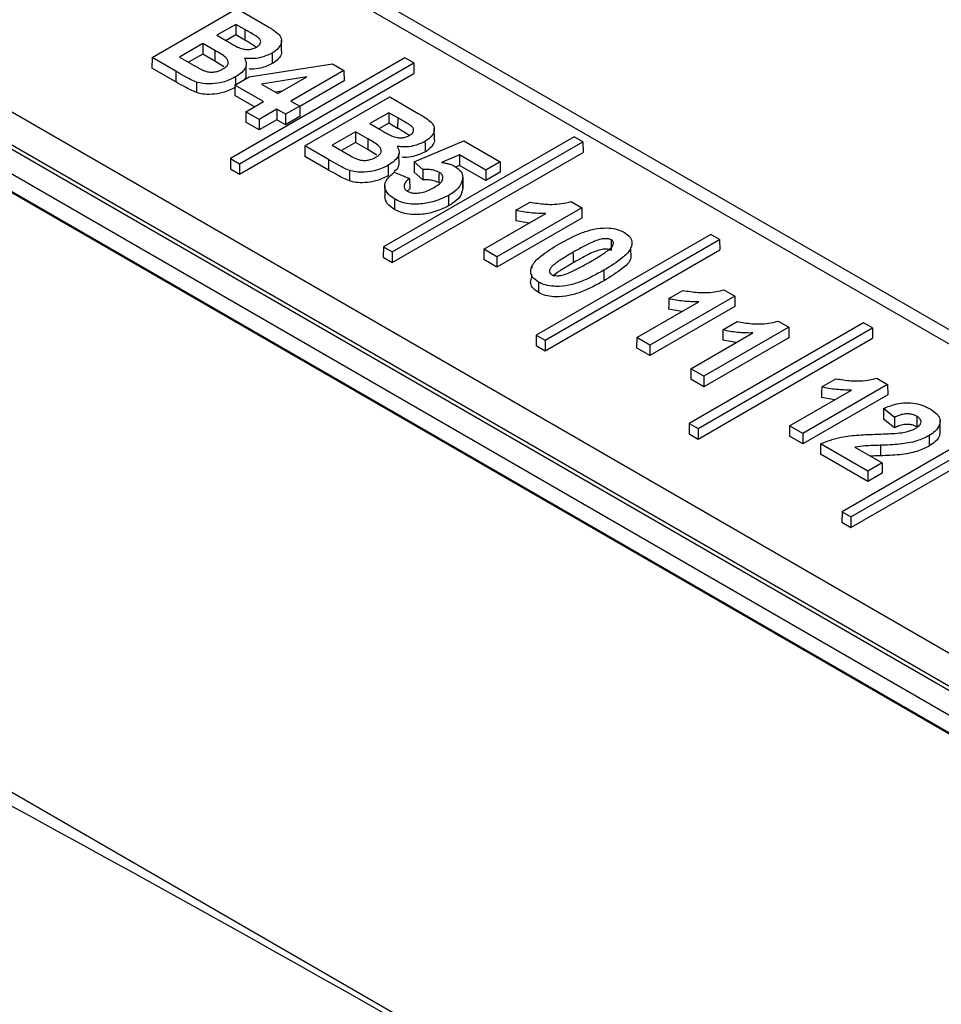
# Paper-space layout 'Sheet1' of a CAD drawing. Header units: millimetres. Extents: x -1 to 420, y -14 to 297.
# Tile 101 of 110: x 332.66 to 336.99, y 250.73 to 255.36. Entities that reach past the tile are written whole.
import ezdxf

# ---------------------------------------------------------------- set-up
doc = ezdxf.new("R2010")
doc.units = ezdxf.units.MM

psp = doc.layouts.new('Sheet1')

# ---------------------------------------------------------------- linework, layer by layer
at = {"color": 7, "linetype": 'Continuous', "lineweight": 25}
for p, q in [((341.124, 251.4703), (333.7676, 255.7171)), ((341.224, 251.4802), (333.8676, 255.727)), ((333.2848, 255.1799), (333.6836, 255.4101)), ((333.6836, 255.4101), (333.8175, 255.3328)), ((333.6784, 255.3361), (333.5895, 255.2847)), ((333.7206, 255.3117), (333.6784, 255.3361)), ((333.6784, 255.3361), (333.6784, 255.2866)), ((333.5228, 255.2462), (333.4131, 255.1829)), ((333.5805, 255.2128), (333.5228, 255.2462)), ((333.5228, 255.2462), (333.5228, 255.1968)), ((333.5895, 255.2847), (333.6375, 255.257)), ((333.6784, 255.2866), (333.6323, 255.26)), ((333.7202, 255.2625), (333.6784, 255.2866)), ((333.8929, 255.2133), (333.8924, 255.2622)), ((344.2703, 248.2019), (332.1363, 255.2067)), ((333.5805, 255.2128), (333.5802, 255.1636)), ((333.2848, 255.1799), (333.2841, 255.1309)), ((333.3962, 255.1156), (333.2848, 255.1799)), ((333.4131, 255.1829), (333.4793, 255.1446)), ((333.5228, 255.1968), (333.4559, 255.1582)), ((333.5802, 255.1636), (333.5228, 255.1968)), ((333.6224, 255.136), (333.5802, 255.1636)), ((334.4729, 255.1789), (333.6534, 254.7059)), ((333.6951, 254.6818), (334.5146, 255.1549)), ((334.5146, 255.1549), (334.4729, 255.1789)), ((334.5146, 255.1549), (334.5153, 255.1059)), ((333.3958, 255.0664), (333.2841, 255.1309)), ((333.3962, 255.1156), (333.3958, 255.0664)), ((333.727, 255.0935), (333.7265, 255.1425)), ((333.7407, 255.0896), (334.1326, 255.1509)), ((334.1862, 255.12), (333.9371, 254.9762)), ((334.1326, 255.1509), (334.1862, 255.12)), ((334.1862, 255.12), (334.1869, 255.071)), ((343.9499, 248.211), (332.0456, 255.0832)), ((343.9799, 248.214), (332.0756, 255.0862)), ((333.674, 255.0511), (333.7407, 255.0896)), ((333.6951, 254.6324), (334.5153, 255.1059)), ((334.0116, 255.0902), (333.799, 255.0559)), ((333.8756, 255.0117), (334.0116, 255.0902)), ((334.1869, 255.071), (333.9787, 254.9507)), ((333.674, 255.0511), (333.6732, 255.0021)), ((333.8089, 254.9732), (333.674, 255.0511)), ((333.799, 255.0559), (333.8756, 255.0117)), ((333.8931, 255.0218), (333.8657, 255.0174)), ((333.7661, 254.9485), (333.6732, 255.0021)), ((333.7259, 254.9253), (333.8089, 254.9732)), ((333.9371, 254.9762), (333.9786, 254.9522)), ((334.0032, 254.7651), (334.402, 254.9954)), ((334.402, 254.9954), (334.5359, 254.9181)), ((343.749, 248.211), (332.0456, 254.9672)), ((333.7259, 254.9253), (333.7251, 254.8763)), ((333.7874, 254.8897), (333.7259, 254.9253)), ((333.8704, 254.9377), (333.7874, 254.8897)), ((333.9119, 254.9137), (333.8704, 254.9377)), ((333.8704, 254.9377), (333.8704, 254.8882)), ((333.9786, 254.9522), (333.9119, 254.9137)), ((333.9786, 254.9522), (333.9794, 254.9032)), ((334.3969, 254.9213), (334.3079, 254.87)), ((334.439, 254.897), (334.3969, 254.9213)), ((334.3969, 254.9213), (334.3969, 254.8719)), ((343.677, 248.1694), (332.0456, 254.8841)), ((333.7874, 254.8403), (333.7251, 254.8763)), ((333.7874, 254.8897), (333.7874, 254.8403)), ((333.8704, 254.8882), (333.7874, 254.8403)), ((333.9119, 254.8643), (333.8704, 254.8882)), ((333.9119, 254.9137), (333.9119, 254.8643)), ((333.9794, 254.9032), (333.9119, 254.8643)), ((343.5598, 248.2323), (332.1046, 254.8452)), ((334.2412, 254.8315), (334.1315, 254.7681)), ((334.299, 254.7981), (334.2412, 254.8315)), ((334.2412, 254.8315), (334.2412, 254.782)), ((334.3079, 254.87), (334.356, 254.8422)), ((334.3969, 254.8719), (334.3507, 254.8453)), ((334.4386, 254.8478), (334.3969, 254.8719)), ((334.6113, 254.7985), (334.6108, 254.8475)), ((334.299, 254.7981), (334.2986, 254.7489)), ((335.2674, 254.8081), (334.3718, 254.2911)), ((334.4135, 254.2671), (335.3091, 254.7841)), ((334.5169, 254.6902), (334.7496, 254.7887)), ((334.7496, 254.7887), (334.9202, 254.6903)), ((335.3091, 254.7841), (335.2674, 254.8081)), ((335.3091, 254.7841), (335.3098, 254.7351)), ((334.0032, 254.7651), (334.0025, 254.7161)), ((334.1146, 254.7009), (334.0032, 254.7651)), ((334.1315, 254.7681), (334.1977, 254.7299)), ((334.2412, 254.782), (334.1743, 254.7434)), ((334.2986, 254.7489), (334.2412, 254.782)), ((334.3408, 254.7212), (334.2986, 254.7489)), ((333.6534, 254.7059), (333.6527, 254.6569)), ((333.6534, 254.7059), (333.6951, 254.6818)), ((334.1142, 254.6516), (334.0025, 254.7161)), ((334.1146, 254.7009), (334.1142, 254.6516)), ((334.4135, 254.2176), (335.3098, 254.7351)), ((334.4454, 254.6787), (334.4449, 254.7278)), ((334.5169, 254.6902), (334.5162, 254.6413)), ((334.5578, 254.6547), (334.5169, 254.6902)), ((334.7296, 254.7233), (334.645, 254.6875)), ((334.7296, 254.7233), (334.7295, 254.6739)), ((334.8535, 254.6517), (334.7296, 254.7233)), ((334.9202, 254.6903), (334.8535, 254.6517)), ((334.9202, 254.6903), (334.9209, 254.6413)), ((333.6527, 254.6569), (333.6951, 254.6324)), ((333.6951, 254.6818), (333.6951, 254.6324)), ((334.5578, 254.6547), (334.5575, 254.6054)), ((334.7295, 254.6739), (334.7109, 254.666)), ((334.8535, 254.6023), (334.7295, 254.6739)), ((334.8535, 254.6517), (334.8535, 254.6023)), ((334.4229, 254.6419), (334.4947, 254.6123)), ((334.5575, 254.6054), (334.5162, 254.6413)), ((334.7454, 254.5673), (334.7449, 254.6163)), ((334.9209, 254.6413), (334.8535, 254.6023)), ((334.3784, 254.5774), (334.3779, 254.5285)), ((334.4954, 254.5634), (334.4825, 254.5506)), ((335.3039, 254.4747), (334.9051, 254.2445)), ((334.9943, 254.4628), (335.0609, 254.5013)), ((335.2534, 254.5039), (335.3039, 254.4747)), ((335.3039, 254.4747), (335.3047, 254.4257)), ((334.8436, 254.28), (335.1347, 254.4481)), ((335.3047, 254.4257), (334.9051, 254.1951)), ((335.056, 254.4026), (334.9933, 254.4137)), ((335.9097, 254.3495), (335.0902, 253.8764)), ((335.1319, 253.8523), (335.9514, 254.3254)), ((335.9514, 254.3254), (335.9097, 254.3495)), ((335.9514, 254.3254), (335.9522, 254.2764)), ((334.3718, 254.2911), (334.3711, 254.2421)), ((334.3718, 254.2911), (334.4135, 254.2671)), ((334.8436, 254.28), (334.8429, 254.231)), ((334.9051, 254.2445), (334.8436, 254.28)), ((335.1319, 253.8029), (335.9522, 254.2764)), ((335.5357, 254.2382), (335.5351, 254.2872)), ((334.3711, 254.2421), (334.4135, 254.2176)), ((334.4135, 254.2671), (334.4135, 254.2176)), ((334.9051, 254.1951), (334.8429, 254.231)), ((334.9051, 254.2445), (334.9051, 254.1951)), ((335.0688, 254.1983), (335.0687, 254.1915)), ((335.0684, 254.1626), (335.0683, 254.1494)), ((335.9718, 254.0891), (336.0224, 254.06)), ((336.0224, 254.06), (335.6236, 253.8298)), ((335.7127, 254.0481), (335.7793, 254.0866)), ((336.0224, 254.06), (336.0231, 254.011)), ((335.562, 253.8653), (335.8532, 254.0333)), ((336.0231, 254.011), (335.6236, 253.7803)), ((335.7745, 253.9879), (335.7118, 253.999)), ((336.6282, 253.9347), (335.8087, 253.4616)), ((335.8503, 253.4376), (336.6698, 253.9107)), ((336.2766, 253.9132), (335.8778, 253.683)), ((335.9669, 253.9013), (336.0336, 253.9398)), ((336.2261, 253.9424), (336.2766, 253.9132)), ((336.2766, 253.9132), (336.2773, 253.8642)), ((336.6698, 253.9107), (336.6282, 253.9347)), ((336.6698, 253.9107), (336.6706, 253.8617)), ((335.0902, 253.8764), (335.0895, 253.8274)), ((335.0902, 253.8764), (335.1319, 253.8523)), ((335.562, 253.8653), (335.5613, 253.8163)), ((335.6236, 253.8298), (335.562, 253.8653)), ((335.8163, 253.7185), (336.1074, 253.8866)), ((335.8503, 253.3882), (336.6706, 253.8617)), ((336.2773, 253.8642), (335.8778, 253.6336)), ((335.0895, 253.8274), (335.1319, 253.8029)), ((335.1319, 253.8523), (335.1319, 253.8029)), ((335.6236, 253.7803), (335.5613, 253.8163)), ((335.6236, 253.8298), (335.6236, 253.7803)), ((336.0287, 253.8411), (335.966, 253.8522)), ((335.8163, 253.7185), (335.8155, 253.6695)), ((335.8778, 253.683), (335.8163, 253.7185)), ((335.8778, 253.683), (335.8778, 253.6336)), ((336.6902, 253.6744), (336.7408, 253.6452)), ((335.8778, 253.6336), (335.8155, 253.6695)), ((336.7408, 253.6452), (336.342, 253.415)), ((336.4311, 253.6334), (336.4978, 253.6718)), ((336.7408, 253.6452), (336.7415, 253.5962)), ((336.2804, 253.4505), (336.5716, 253.6186)), ((336.7415, 253.5962), (336.342, 253.3656)), ((336.4929, 253.5732), (336.4302, 253.5843)), ((337.3466, 253.52), (336.5271, 253.0469)), ((336.5688, 253.0228), (337.3883, 253.4959)), ((336.7727, 253.4899), (336.7215, 253.5314)), ((335.8087, 253.4616), (335.8079, 253.4127)), ((335.8087, 253.4616), (335.8503, 253.4376)), ((336.2804, 253.4505), (336.2797, 253.4015)), ((336.342, 253.415), (336.2804, 253.4505)), ((336.5688, 252.9734), (337.389, 253.4469)), ((336.7726, 253.4405), (336.7208, 253.4824)), ((336.9879, 253.4246), (336.9874, 253.4736)), ((335.8079, 253.4127), (335.8503, 253.3882)), ((335.8503, 253.4376), (335.8503, 253.3882)), ((336.342, 253.3656), (336.2797, 253.4015)), ((336.342, 253.415), (336.342, 253.3656)), ((336.6481, 253.2383), (336.4258, 253.3666)), ((336.5872, 253.3505), (336.7148, 253.2768)), ((336.7071, 253.3589), (336.7071, 253.3096)), ((336.6481, 253.1889), (336.425, 253.3177)), ((336.7148, 253.2768), (336.6481, 253.2383)), ((336.7148, 253.2768), (336.7156, 253.2278)), ((336.6481, 253.2383), (336.6481, 253.1889)), ((336.7156, 253.2278), (336.6481, 253.1889)), ((336.5271, 253.0469), (336.5263, 252.9979)), ((336.5271, 253.0469), (336.5688, 253.0228)), ((336.5263, 252.9979), (336.5688, 252.9734)), ((336.5688, 253.0228), (336.5688, 252.9734)), ((339.0131, 248.0404), (331.7723, 252.2204))]:
    psp.add_line(p, q, dxfattribs=at)
at = {"color": 7, "linetype": 'Continuous', "lineweight": 25, "flags": 128}
for points in [[(333.8488, 255.2008), (333.8489, 255.186), (333.849, 255.1712), (333.8492, 255.1516)], [(334.5672, 254.786), (334.5673, 254.7713), (334.5675, 254.7565), (334.5676, 254.7368)], [(334.4947, 254.6123), (334.495, 254.595), (334.4952, 254.5792), (334.4954, 254.5634)], [(334.7449, 254.6124), (334.745, 254.5977), (334.7452, 254.583), (334.7454, 254.5634)], [(334.6779, 254.5324), (334.678, 254.5176), (334.6781, 254.5029), (334.6783, 254.4832)], [(334.9943, 254.4628), (334.9938, 254.4383), (334.9933, 254.4137)], [(335.2626, 254.2652), (335.2627, 254.2504), (335.2629, 254.2356), (335.263, 254.2159)], [(335.7127, 254.0481), (335.7122, 254.0235), (335.7118, 253.999)], [(335.9669, 253.9013), (335.9665, 253.8768), (335.966, 253.8522)], [(336.4311, 253.6334), (336.4306, 253.6088), (336.4302, 253.5843)], [(336.8781, 253.4949), (336.8779, 253.4729), (336.8777, 253.4457)], [(336.4258, 253.3666), (336.4254, 253.3422), (336.425, 253.3177)]]:
    psp.add_lwpolyline(points, dxfattribs=at)
at = {"color": 7, "linetype": 'Continuous', "lineweight": 25}
psp.add_ellipse((340.2237, 144.9038), major_axis=(-71.1009, 111.7438), ratio=0.546425, start_param=5.435695, end_param=5.512897, dxfattribs=at)
for points, knots in [([(333.7206, 255.3117), (333.7205, 255.3068), (333.7205, 255.297), (333.7203, 255.2806), (333.7202, 255.2691), (333.7202, 255.2625)], [0, 0, 0, 0, 0.300005, 0.60001, 1, 1, 1, 1]), ([(333.7757, 255.2296), (333.7808, 255.233), (333.7901, 255.239), (333.7957, 255.2503), (333.7953, 255.2611), (333.7802, 255.2793), (333.7503, 255.2941), (333.7277, 255.3075), (333.7206, 255.3117)], [0, 0, 0, 0, 0.131769, 0.235855, 0.339755, 0.444817, 0.822898, 1, 1, 1, 1]), ([(333.8175, 255.3328), (333.8342, 255.3228), (333.8605, 255.3072), (333.8892, 255.2816), (333.8948, 255.2559), (333.8854, 255.2296), (333.8658, 255.2114), (333.8519, 255.2027), (333.8488, 255.2008)], [0, 0, 0, 0, 0.272655, 0.42918, 0.58766, 0.767803, 0.948239, 1, 1, 1, 1]), ([(333.6375, 255.257), (333.642, 255.2544), (333.6531, 255.248), (333.6708, 255.2378), (333.6849, 255.2306), (333.692, 255.227)], [0, 0, 0, 0, 0.249811, 0.624689, 1, 1, 1, 1]), ([(333.7747, 255.229), (333.7634, 255.2364), (333.7458, 255.2478), (333.727, 255.2586), (333.7202, 255.2625)], [0, 0, 0, 0, 0.638014, 1, 1, 1, 1]), ([(333.618, 255.1266), (333.6252, 255.1314), (333.6373, 255.1394), (333.6441, 255.154), (333.6429, 255.1672), (333.6247, 255.1889), (333.5999, 255.2024), (333.5805, 255.2128)], [0, 0, 0, 0, 0.181691, 0.306939, 0.432205, 0.558045, 1, 1, 1, 1]), ([(333.692, 255.227), (333.701, 255.2238), (333.7152, 255.2187), (333.7382, 255.2176), (333.7572, 255.2207), (333.7688, 255.2259), (333.775, 255.2292), (333.7757, 255.2296)], [0, 0, 0, 0, 0.3396744, 0.5331087, 0.7271773, 0.9688422, 1, 1, 1, 1]), ([(333.8488, 255.2008), (333.8314, 255.1928), (333.8029, 255.1797), (333.7548, 255.1737), (333.7296, 255.1763), (333.7184, 255.1774)], [0, 0, 0, 0, 0.463364, 0.760031, 1, 1, 1, 1]), ([(333.8916, 255.2132), (333.8921, 255.2115), (333.8954, 255.2007), (333.8849, 255.1804), (333.8663, 255.1622), (333.8523, 255.1535), (333.8492, 255.1516)], [0, 0, 0, 0, 0.074655, 0.47877, 0.883619, 1, 1, 1, 1]), ([(333.7184, 255.1774), (333.7227, 255.1691), (333.7313, 255.1526), (333.7221, 255.1271), (333.7028, 255.1058), (333.6846, 255.0944), (333.676, 255.0891)], [0, 0, 0, 0, 0.265136, 0.522658, 0.777065, 1, 1, 1, 1]), ([(333.4936, 255.065), (333.4839, 255.0692), (333.4646, 255.0774), (333.4329, 255.0949), (333.4102, 255.1076), (333.3962, 255.1156)], [0, 0, 0, 0, 0.275221, 0.549845, 1, 1, 1, 1]), ([(333.4793, 255.1446), (333.4915, 255.1378), (333.5098, 255.1276), (333.5341, 255.1157), (333.5538, 255.1117), (333.5729, 255.1118), (333.5947, 255.1154), (333.6092, 255.1217), (333.617, 255.126), (333.618, 255.1266)], [0, 0, 0, 0, 0.30921, 0.462668, 0.5709, 0.678502, 0.804386, 0.974983, 1, 1, 1, 1]), ([(333.8492, 255.1516), (333.8317, 255.1437), (333.803, 255.1307), (333.7622, 255.1247), (333.7442, 255.1263), (333.7403, 255.1266)], [0, 0, 0, 0, 0.548795, 0.90003, 1, 1, 1, 1]), ([(333.4933, 255.0158), (333.4837, 255.0199), (333.4643, 255.0282), (333.4326, 255.0456), (333.4099, 255.0584), (333.3958, 255.0664)], [0, 0, 0, 0, 0.2749899, 0.5493256, 1, 1, 1, 1]), ([(333.4936, 255.065), (333.4936, 255.0601), (333.4935, 255.0503), (333.4934, 255.0338), (333.4934, 255.0224), (333.4933, 255.0158)], [0, 0, 0, 0, 0.300005, 0.60001, 1, 1, 1, 1]), ([(333.676, 255.0891), (333.6573, 255.0798), (333.6248, 255.0638), (333.5694, 255.0559), (333.526, 255.0562), (333.5035, 255.0624), (333.4936, 255.065)], [0, 0, 0, 0, 0.364205, 0.62996, 0.838304, 1, 1, 1, 1]), ([(333.676, 255.0891), (333.6761, 255.0841), (333.6762, 255.0743), (333.6762, 255.0621), (333.6763, 255.0548), (333.6763, 255.0524)], [0, 0, 0, 0, 0.4028817, 0.8057627, 1, 1, 1, 1]), ([(333.7251, 255.0936), (333.725, 255.0898), (333.7249, 255.0839), (333.7201, 255.0786), (333.7183, 255.0767)], [0, 0, 0, 0, 0.626441, 1, 1, 1, 1]), ([(333.6764, 255.0398), (333.6576, 255.0306), (333.6251, 255.0146), (333.5696, 255.0067), (333.5259, 255.0069), (333.5033, 255.0131), (333.4933, 255.0158)], [0, 0, 0, 0, 0.362915, 0.628826, 0.8378, 1, 1, 1, 1]), ([(334.439, 254.897), (334.4389, 254.8921), (334.4389, 254.8822), (334.4387, 254.8658), (334.4387, 254.8544), (334.4386, 254.8478)], [0, 0, 0, 0, 0.300005, 0.60001, 1, 1, 1, 1]), ([(334.4941, 254.8149), (334.4993, 254.8182), (334.5085, 254.8243), (334.5141, 254.8355), (334.5137, 254.8463), (334.4986, 254.8645), (334.4687, 254.8793), (334.4462, 254.8927), (334.439, 254.897)], [0, 0, 0, 0, 0.131769, 0.235855, 0.339755, 0.444817, 0.822898, 1, 1, 1, 1]), ([(334.5359, 254.9181), (334.5526, 254.9081), (334.5789, 254.8924), (334.6076, 254.8669), (334.6133, 254.8412), (334.6038, 254.8148), (334.5843, 254.7966), (334.5703, 254.788), (334.5672, 254.786)], [0, 0, 0, 0, 0.272646, 0.429173, 0.587654, 0.767799, 0.948239, 1, 1, 1, 1]), ([(334.356, 254.8422), (334.3604, 254.8397), (334.3715, 254.8333), (334.3892, 254.8231), (334.4033, 254.8159), (334.4104, 254.8123)], [0, 0, 0, 0, 0.249851, 0.624689, 1, 1, 1, 1]), ([(334.4931, 254.8143), (334.4818, 254.8216), (334.4642, 254.8331), (334.4454, 254.8439), (334.4386, 254.8478)], [0, 0, 0, 0, 0.638014, 1, 1, 1, 1]), ([(334.3364, 254.7118), (334.3436, 254.7166), (334.3557, 254.7247), (334.3626, 254.7393), (334.3613, 254.7524), (334.3431, 254.7742), (334.3183, 254.7876), (334.299, 254.7981)], [0, 0, 0, 0, 0.181691, 0.306939, 0.432205, 0.558045, 1, 1, 1, 1]), ([(334.4104, 254.8123), (334.4195, 254.809), (334.4336, 254.8039), (334.4566, 254.8029), (334.4756, 254.806), (334.4872, 254.8112), (334.4934, 254.8145), (334.4941, 254.8149)], [0, 0, 0, 0, 0.3396744, 0.5331087, 0.7271773, 0.9688422, 1, 1, 1, 1]), ([(334.5672, 254.786), (334.5498, 254.778), (334.5213, 254.7649), (334.4732, 254.7589), (334.4481, 254.7615), (334.4368, 254.7627)], [0, 0, 0, 0, 0.463364, 0.760031, 1, 1, 1, 1]), ([(334.61, 254.7984), (334.6105, 254.7967), (334.6138, 254.786), (334.6033, 254.7657), (334.5848, 254.7475), (334.5707, 254.7388), (334.5676, 254.7368)], [0, 0, 0, 0, 0.074655, 0.47877, 0.883619, 1, 1, 1, 1]), ([(334.4368, 254.7627), (334.4411, 254.7543), (334.4497, 254.7379), (334.4406, 254.7124), (334.4212, 254.6911), (334.403, 254.6797), (334.3945, 254.6743)], [0, 0, 0, 0, 0.265136, 0.522658, 0.777065, 1, 1, 1, 1]), ([(334.5676, 254.7368), (334.5501, 254.7289), (334.5215, 254.7159), (334.4806, 254.71), (334.4627, 254.7115), (334.4587, 254.7119)], [0, 0, 0, 0, 0.548795, 0.90003, 1, 1, 1, 1]), ([(334.212, 254.6503), (334.2023, 254.6544), (334.183, 254.6627), (334.1513, 254.6801), (334.1287, 254.6929), (334.1146, 254.7009)], [0, 0, 0, 0, 0.275221, 0.549845, 1, 1, 1, 1]), ([(334.1977, 254.7299), (334.2099, 254.7231), (334.2282, 254.7128), (334.2525, 254.7009), (334.2722, 254.697), (334.2914, 254.6971), (334.3131, 254.7007), (334.3276, 254.707), (334.3354, 254.7113), (334.3364, 254.7118)], [0, 0, 0, 0, 0.30921, 0.462668, 0.5709, 0.678502, 0.804386, 0.974983, 1, 1, 1, 1]), ([(334.2118, 254.6011), (334.2021, 254.6052), (334.1827, 254.6134), (334.151, 254.6309), (334.1283, 254.6437), (334.1142, 254.6516)], [0, 0, 0, 0, 0.2749899, 0.5493256, 1, 1, 1, 1]), ([(334.212, 254.6503), (334.212, 254.6454), (334.212, 254.6355), (334.2119, 254.6191), (334.2118, 254.6076), (334.2118, 254.6011)], [0, 0, 0, 0, 0.300005, 0.60001, 1, 1, 1, 1]), ([(334.3945, 254.6743), (334.3757, 254.6651), (334.3432, 254.6491), (334.2878, 254.6412), (334.2444, 254.6415), (334.2219, 254.6476), (334.212, 254.6503)], [0, 0, 0, 0, 0.364205, 0.62996, 0.838304, 1, 1, 1, 1]), ([(334.3945, 254.6743), (334.3945, 254.6694), (334.3946, 254.6596), (334.3947, 254.6432), (334.3948, 254.6317), (334.3948, 254.6251)], [0, 0, 0, 0, 0.300005, 0.60001, 1, 1, 1, 1]), ([(334.4436, 254.6789), (334.4431, 254.6752), (334.4416, 254.6635), (334.4323, 254.6517), (334.4228, 254.645), (334.4221, 254.6446)], [0, 0, 0, 0, 0.298331, 0.950648, 1, 1, 1, 1]), ([(334.6331, 254.6412), (334.6255, 254.6447), (334.6104, 254.6517), (334.5832, 254.6553), (334.5657, 254.6549), (334.5578, 254.6547)], [0, 0, 0, 0, 0.353386, 0.70753, 1, 1, 1, 1]), ([(334.645, 254.6875), (334.6506, 254.6867), (334.6619, 254.6851), (334.6781, 254.6817), (334.6933, 254.6766), (334.702, 254.6722), (334.7064, 254.6699)], [0, 0, 0, 0, 0.249203, 0.49892, 0.745924, 1, 1, 1, 1]), ([(334.7064, 254.6699), (334.7175, 254.6621), (334.7389, 254.647), (334.7451, 254.6254), (334.7449, 254.6143), (334.7449, 254.6124)], [0, 0, 0, 0, 0.474486, 0.911004, 1, 1, 1, 1]), ([(334.3948, 254.6251), (334.3761, 254.6159), (334.3436, 254.5999), (334.288, 254.5919), (334.2443, 254.5922), (334.2217, 254.5984), (334.2118, 254.6011)], [0, 0, 0, 0, 0.362915, 0.628826, 0.8378, 1, 1, 1, 1]), ([(334.4238, 254.5164), (334.4104, 254.5257), (334.385, 254.5435), (334.3754, 254.5761), (334.3855, 254.6104), (334.4088, 254.63), (334.4229, 254.6419)], [0, 0, 0, 0, 0.259701, 0.49187, 0.690504, 1, 1, 1, 1]), ([(334.4947, 254.6123), (334.4862, 254.6055), (334.4727, 254.5945), (334.4681, 254.5771), (334.4704, 254.5632), (334.4795, 254.5562), (334.4841, 254.5526)], [0, 0, 0, 0, 0.378892, 0.607035, 0.797173, 1, 1, 1, 1]), ([(334.6327, 254.592), (334.6252, 254.5954), (334.6102, 254.6024), (334.583, 254.606), (334.5655, 254.6056), (334.5575, 254.6054)], [0, 0, 0, 0, 0.35157, 0.703998, 1, 1, 1, 1]), ([(334.6096, 254.57), (334.6214, 254.5774), (334.6391, 254.5885), (334.6517, 254.6073), (334.6522, 254.6221), (334.6445, 254.6339), (334.6361, 254.6392), (334.6331, 254.6412)], [0, 0, 0, 0, 0.3674866, 0.5501326, 0.7340247, 0.9029533, 1, 1, 1, 1]), ([(334.6331, 254.6412), (334.633, 254.6347), (334.6329, 254.6232), (334.6328, 254.6068), (334.6327, 254.5969), (334.6327, 254.592)], [0, 0, 0, 0, 0.397904, 0.698952, 1, 1, 1, 1]), ([(334.7449, 254.6124), (334.7413, 254.5993), (334.7342, 254.5735), (334.7034, 254.548), (334.6831, 254.5356), (334.6779, 254.5324)], [0, 0, 0, 0, 0.434112, 0.854269, 1, 1, 1, 1]), ([(334.4841, 254.5526), (334.4891, 254.5503), (334.499, 254.5456), (334.5201, 254.543), (334.5459, 254.5444), (334.5784, 254.5532), (334.5981, 254.5638), (334.6096, 254.57)], [0, 0, 0, 0, 0.132008, 0.264939, 0.438401, 0.668783, 1, 1, 1, 1]), ([(334.7454, 254.5634), (334.7418, 254.5503), (334.7347, 254.5244), (334.7038, 254.4988), (334.6835, 254.4864), (334.6783, 254.4832)], [0, 0, 0, 0, 0.4344197, 0.8547761, 1, 1, 1, 1]), ([(334.4234, 254.4671), (334.4096, 254.4766), (334.3836, 254.4944), (334.3797, 254.5176), (334.3779, 254.5285)], [0, 0, 0, 0, 0.528816, 1, 1, 1, 1]), ([(334.4238, 254.5164), (334.4238, 254.5114), (334.4237, 254.5016), (334.4236, 254.4852), (334.4235, 254.4737), (334.4234, 254.4671)], [0, 0, 0, 0, 0.300005, 0.60001, 1, 1, 1, 1]), ([(334.6779, 254.5324), (334.6542, 254.5214), (334.6128, 254.502), (334.5461, 254.4911), (334.493, 254.4917), (334.4531, 254.5012), (334.4329, 254.5117), (334.4238, 254.5164)], [0, 0, 0, 0, 0.318307, 0.557367, 0.714231, 0.871505, 1, 1, 1, 1]), ([(334.6783, 254.4832), (334.6545, 254.4721), (334.613, 254.4528), (334.5461, 254.4418), (334.4929, 254.4424), (334.4529, 254.4519), (334.4326, 254.4624), (334.4234, 254.4671)], [0, 0, 0, 0, 0.318145, 0.557147, 0.71417, 0.87158, 1, 1, 1, 1]), ([(335.1347, 254.4481), (335.1227, 254.448), (335.0987, 254.4477), (335.063, 254.4505), (335.0277, 254.455), (335.0055, 254.4602), (334.9943, 254.4628)], [0, 0, 0, 0, 0.2501835, 0.5007204, 0.7485594, 1, 1, 1, 1]), ([(335.0609, 254.5013), (335.0842, 254.4974), (335.1359, 254.4888), (335.2043, 254.4912), (335.2424, 254.501), (335.2534, 254.5039)], [0, 0, 0, 0, 0.368418, 0.816256, 1, 1, 1, 1]), ([(335.1967, 254.3041), (335.2318, 254.3233), (335.2816, 254.3506), (335.36, 254.3758), (335.4146, 254.3816), (335.4622, 254.3768), (335.4888, 254.3674), (335.5013, 254.3607), (335.5039, 254.3593)], [0, 0, 0, 0, 0.403459, 0.572994, 0.744529, 0.857061, 0.970024, 1, 1, 1, 1]), ([(335.4425, 254.3237), (335.4386, 254.3254), (335.4308, 254.3289), (335.4134, 254.33), (335.3901, 254.3271), (335.3542, 254.3146), (335.3115, 254.2928), (335.279, 254.2744), (335.2626, 254.2652)], [0, 0, 0, 0, 0.065622, 0.131872, 0.228788, 0.384334, 0.690831, 1, 1, 1, 1]), ([(335.3412, 254.2198), (335.358, 254.2297), (335.39, 254.2484), (335.425, 254.2719), (335.4457, 254.29), (335.4522, 254.3015), (335.4534, 254.311), (335.4502, 254.3182), (335.4452, 254.3218), (335.4425, 254.3237)], [0, 0, 0, 0, 0.324263, 0.615654, 0.722798, 0.830816, 0.892628, 0.944415, 1, 1, 1, 1]), ([(335.5039, 254.3593), (335.5142, 254.352), (335.5342, 254.3377), (335.5424, 254.3087), (335.5325, 254.2741), (335.4868, 254.2293), (335.4382, 254.1997), (335.4079, 254.1813)], [0, 0, 0, 0, 0.133957, 0.260766, 0.410729, 0.633355, 1, 1, 1, 1]), ([(335.4425, 254.3237), (335.4425, 254.3187), (335.4424, 254.3089), (335.4423, 254.2925), (335.4422, 254.281), (335.4422, 254.2744)], [0, 0, 0, 0, 0.300005, 0.60001, 1, 1, 1, 1]), ([(335.1002, 254.1259), (335.0898, 254.1333), (335.0695, 254.1477), (335.0615, 254.1771), (335.0718, 254.2121), (335.1187, 254.2567), (335.1671, 254.2861), (335.1967, 254.3041)], [0, 0, 0, 0, 0.1361047, 0.2625998, 0.4145621, 0.6413114, 1, 1, 1, 1]), ([(335.4422, 254.2744), (335.4388, 254.276), (335.432, 254.2792), (335.4169, 254.2808), (335.3961, 254.2789), (335.3594, 254.2681), (335.3153, 254.2453), (335.2805, 254.2258), (335.263, 254.2159)], [0, 0, 0, 0, 0.058044, 0.11674, 0.201854, 0.340309, 0.667991, 1, 1, 1, 1]), ([(335.2626, 254.2652), (335.2458, 254.2553), (335.214, 254.2365), (335.179, 254.2131), (335.1585, 254.1949), (335.1521, 254.1836), (335.151, 254.1741), (335.1539, 254.167), (335.159, 254.1634), (335.1616, 254.1615)], [0, 0, 0, 0, 0.325171, 0.61647, 0.723602, 0.831563, 0.892583, 0.943851, 1, 1, 1, 1]), ([(335.534, 254.2383), (335.5334, 254.2357), (335.5293, 254.2178), (335.485, 254.1803), (335.4377, 254.1506), (335.4083, 254.1321)], [0, 0, 0, 0, 0.060071, 0.415789, 1, 1, 1, 1]), ([(335.4079, 254.1813), (335.3729, 254.162), (335.323, 254.1347), (335.2444, 254.1094), (335.1894, 254.1036), (335.1418, 254.1084), (335.1152, 254.1178), (335.1028, 254.1245), (335.1002, 254.1259)], [0, 0, 0, 0, 0.402632, 0.573135, 0.745677, 0.857884, 0.970523, 1, 1, 1, 1]), ([(335.1616, 254.1615), (335.1655, 254.1597), (335.1734, 254.1562), (335.191, 254.155), (335.2144, 254.158), (335.25, 254.1706), (335.2926, 254.1922), (335.3249, 254.2106), (335.3412, 254.2198)], [0, 0, 0, 0, 0.065962, 0.132493, 0.232333, 0.385654, 0.691453, 1, 1, 1, 1]), ([(335.263, 254.2159), (335.2464, 254.206), (335.2149, 254.1872), (335.1819, 254.1666), (335.1695, 254.1547), (335.1681, 254.1533)], [0, 0, 0, 0, 0.499028, 0.944154, 1, 1, 1, 1]), ([(335.4079, 254.1813), (335.408, 254.1764), (335.408, 254.1665), (335.4081, 254.1501), (335.4082, 254.1386), (335.4083, 254.1321)], [0, 0, 0, 0, 0.300005, 0.60001, 1, 1, 1, 1]), ([(335.0999, 254.0767), (335.0894, 254.0841), (335.0693, 254.0985), (335.0607, 254.1254), (335.0671, 254.1416), (335.0701, 254.1492)], [0, 0, 0, 0, 0.364248, 0.702314, 1, 1, 1, 1]), ([(335.4083, 254.1321), (335.3732, 254.1128), (335.3233, 254.0854), (335.2444, 254.0601), (335.1892, 254.0542), (335.1414, 254.0592), (335.1148, 254.0686), (335.1024, 254.0753), (335.0999, 254.0767)], [0, 0, 0, 0, 0.401717, 0.57278, 0.745909, 0.858255, 0.97103, 1, 1, 1, 1]), ([(335.1002, 254.1259), (335.1002, 254.1209), (335.1001, 254.1111), (335.1, 254.0947), (335.0999, 254.0832), (335.0999, 254.0767)], [0, 0, 0, 0, 0.300005, 0.60001, 1, 1, 1, 1]), ([(335.7793, 254.0866), (335.8027, 254.0827), (335.8543, 254.0741), (335.9228, 254.0765), (335.9608, 254.0863), (335.9718, 254.0891)], [0, 0, 0, 0, 0.368418, 0.816256, 1, 1, 1, 1]), ([(335.8532, 254.0333), (335.8411, 254.0332), (335.8171, 254.033), (335.7814, 254.0358), (335.7462, 254.0403), (335.7239, 254.0455), (335.7127, 254.0481)], [0, 0, 0, 0, 0.2501835, 0.5007204, 0.7485594, 1, 1, 1, 1]), ([(336.0336, 253.9398), (336.0569, 253.9359), (336.1086, 253.9273), (336.177, 253.9297), (336.215, 253.9395), (336.2261, 253.9424)], [0, 0, 0, 0, 0.368418, 0.816256, 1, 1, 1, 1]), ([(336.1074, 253.8866), (336.0954, 253.8865), (336.0713, 253.8862), (336.0356, 253.889), (336.0004, 253.8935), (335.9781, 253.8987), (335.9669, 253.9013)], [0, 0, 0, 0, 0.2501835, 0.5007204, 0.7485594, 1, 1, 1, 1]), ([(336.4978, 253.6718), (336.5211, 253.668), (336.5727, 253.6593), (336.6412, 253.6618), (336.6792, 253.6716), (336.6902, 253.6744)], [0, 0, 0, 0, 0.368418, 0.816256, 1, 1, 1, 1]), ([(336.5716, 253.6186), (336.5596, 253.6185), (336.5355, 253.6183), (336.4998, 253.621), (336.4646, 253.6256), (336.4423, 253.6308), (336.4311, 253.6334)], [0, 0, 0, 0, 0.2501835, 0.5007204, 0.7485594, 1, 1, 1, 1]), ([(336.7215, 253.5314), (336.7413, 253.5396), (336.7732, 253.553), (336.8271, 253.5604), (336.8718, 253.5567), (336.9107, 253.5456), (336.9312, 253.5348), (336.941, 253.5297)], [0, 0, 0, 0, 0.296028, 0.478336, 0.661472, 0.837572, 1, 1, 1, 1]), ([(336.7215, 253.5314), (336.7214, 253.5232), (336.7211, 253.5069), (336.7209, 253.4906), (336.7208, 253.4824)], [0, 0, 0, 0, 0.500025, 1, 1, 1, 1]), ([(336.7727, 253.4899), (336.7727, 253.4825), (336.7727, 253.4661), (336.7727, 253.4496), (336.7726, 253.4405)], [0, 0, 0, 0, 0.44807, 1, 1, 1, 1]), ([(336.8781, 253.4949), (336.8711, 253.4984), (336.8594, 253.5042), (336.8379, 253.5072), (336.816, 253.5059), (336.7936, 253.4997), (336.7796, 253.4931), (336.7727, 253.4899)], [0, 0, 0, 0, 0.228294, 0.385968, 0.543512, 0.777066, 1, 1, 1, 1]), ([(336.8707, 253.4378), (336.8783, 253.4428), (336.8905, 253.4507), (336.8985, 253.4646), (336.8976, 253.4764), (336.8905, 253.487), (336.8821, 253.4923), (336.8781, 253.4949)], [0, 0, 0, 0, 0.303116, 0.484798, 0.667489, 0.838696, 1, 1, 1, 1]), ([(336.941, 253.5297), (336.9536, 253.5213), (336.9753, 253.507), (336.9891, 253.4808), (336.9858, 253.4536), (336.9693, 253.4266), (336.9463, 253.4113), (336.9362, 253.4046)], [0, 0, 0, 0, 0.234705, 0.402363, 0.570141, 0.810479, 1, 1, 1, 1]), ([(336.8777, 253.4457), (336.8708, 253.4492), (336.859, 253.455), (336.8376, 253.4579), (336.8159, 253.4566), (336.7935, 253.4504), (336.7795, 253.4437), (336.7726, 253.4405)], [0, 0, 0, 0, 0.228748, 0.385118, 0.541327, 0.774704, 1, 1, 1, 1]), ([(336.4258, 253.3666), (336.4569, 253.3785), (336.5118, 253.3996), (336.606, 253.408), (336.6626, 253.4102), (336.6913, 253.4113)], [0, 0, 0, 0, 0.3926409, 0.6931727, 1, 1, 1, 1]), ([(336.6913, 253.4113), (336.7033, 253.4117), (336.7272, 253.4125), (336.766, 253.414), (336.7926, 253.4166), (336.8072, 253.418)], [0, 0, 0, 0, 0.308728, 0.617406, 1, 1, 1, 1]), ([(336.9362, 253.4046), (336.9175, 253.3956), (336.8769, 253.376), (336.7957, 253.3619), (336.7373, 253.36), (336.7071, 253.3589)], [0, 0, 0, 0, 0.292826, 0.633976, 1, 1, 1, 1]), ([(336.8072, 253.418), (336.8165, 253.4196), (336.8327, 253.4225), (336.8543, 253.4293), (336.8652, 253.435), (336.8707, 253.4378)], [0, 0, 0, 0, 0.398606, 0.694649, 1, 1, 1, 1]), ([(336.9362, 253.4046), (336.9362, 253.3997), (336.9363, 253.3898), (336.9364, 253.3734), (336.9365, 253.362), (336.9366, 253.3554)], [0, 0, 0, 0, 0.300005, 0.60001, 1, 1, 1, 1]), ([(336.9866, 253.4247), (336.9865, 253.4191), (336.9864, 253.4023), (336.9694, 253.3774), (336.9466, 253.3621), (336.9366, 253.3554)], [0, 0, 0, 0, 0.215223, 0.654029, 1, 1, 1, 1]), ([(336.7071, 253.3589), (336.6951, 253.3585), (336.6712, 253.3577), (336.6308, 253.3567), (336.6031, 253.3527), (336.5872, 253.3505)], [0, 0, 0, 0, 0.297389, 0.594787, 1, 1, 1, 1]), ([(336.9366, 253.3554), (336.9179, 253.3463), (336.8773, 253.3267), (336.7959, 253.3127), (336.7374, 253.3107), (336.7071, 253.3096)], [0, 0, 0, 0, 0.292357, 0.633726, 1, 1, 1, 1]), ([(336.7071, 253.3096), (336.6951, 253.3093), (336.6797, 253.3088), (336.6643, 253.3082), (336.6608, 253.308)], [0, 0, 0, 0, 0.7752, 1, 1, 1, 1])]:
    psp.add_open_spline(points, degree=3, knots=knots, dxfattribs=at)

doc.saveas('drawing.dxf')
